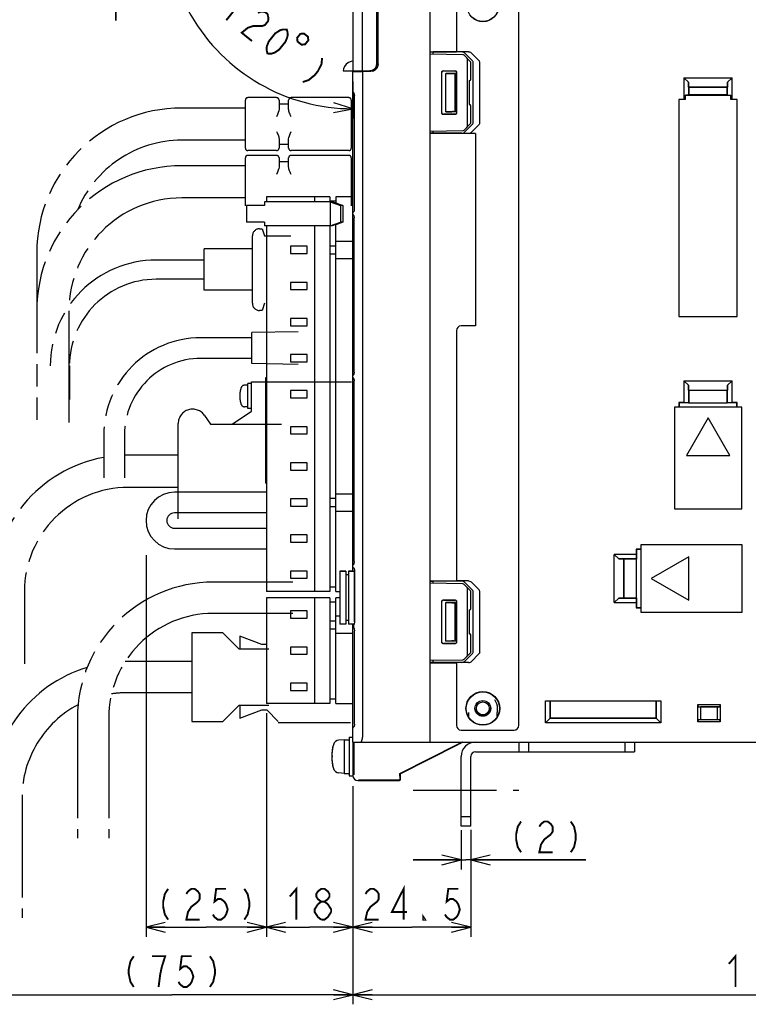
# Model space of a CAD drawing. Extents: x 70 to 816, y 33 to 540.
# Tile 19 of 23: x 541 to 692, y 226 to 430. Entities that reach past the tile are written whole.
import ezdxf

# ---------------------------------------------------------------- set-up
doc = ezdxf.new("R2010")
doc.units = 0
doc.header["$LTSCALE"] = 46.2
for name, pattern in [('CENTER', [0.6, 0.375, -0.075, 0.075, -0.075]), ('HIDDEN', [0.2, 0.1, -0.1]), ('PHANTOM', [0.8, 0.45, -0.05, 0.1, -0.05, 0.1, -0.05])]:
    doc.linetypes.add(name, pattern=pattern)
doc.layers.get('0').update_dxf_attribs({"linetype": 'CONTINUOUS'})
for name, color, linetype in [('ALL_AXIS', 7, 'CONTINUOUS'), ('ALL_CURVE', 7, 'CONTINUOUS'), ('ALL_DIM', 7, 'CONTINUOUS'), ('ALL_FEATURES', 7, 'CONTINUOUS'), ('DEFAULT_2', 8, 'HIDDEN')]:
    doc.layers.add(name, color=color, linetype=linetype)
doc.dimstyles.get("Standard").update_dxf_attribs({"dimtxt": 2.5, "dimasz": 2.5, "dimexe": 1.25, "dimexo": 0.625, "dimtad": 1, "dimcen": 2.5, "dimazin": 3, "dimtfac": 1, "dimtmove": 0, "dimatfit": 3})

# ---------------------------------------------------------------- blocks, each defined once
blk = doc.blocks.new('_OPEN')
at = {"color": 0, "linetype": 'BYBLOCK'}
for p, q in [((0, 0), (-1, 0.25)), ((-1, -0.25), (0, 0)), ((-1, 0), (0, 0))]:
    blk.add_line(p, q, dxfattribs=at)
blk = doc.blocks.new('*D0')
at = {"layer": 'ALL_DIM', "color": 2, "linetype": 'CONTINUOUS'}
for p, q in [((567.02, 318.86), (567.02, 239.5)), ((592.02, 283.56), (592.02, 239.5)), ((567.02, 241.5), (579.52, 241.5)), ((592.02, 241.5), (579.52, 241.5))]:
    blk.add_line(p, q, dxfattribs=at)
at = {"layer": 'ALL_DIM', "color": 2, "linetype": 'CONTINUOUS', "xscale": 4, "yscale": 4, "zscale": 4, "rotation": 180}
blk.add_blockref('_OPEN', (567.02, 241.5), dxfattribs=at)
at = {"layer": 'ALL_DIM', "color": 2, "linetype": 'CONTINUOUS', "xscale": 4, "yscale": 4, "zscale": 4}
blk.add_blockref('_OPEN', (592.02, 241.5), dxfattribs=at)
blk = doc.blocks.new('*D1')
at = {"layer": 'ALL_DIM', "color": 2, "linetype": 'CONTINUOUS'}
for p, q in [((610, 269.87), (610, 225.5)), ((534.75, 241.5), (534.75, 225.5)), ((534.75, 227.5), (572.38, 227.5)), ((610, 227.5), (572.38, 227.5))]:
    blk.add_line(p, q, dxfattribs=at)
at = {"layer": 'ALL_DIM', "color": 2, "linetype": 'CONTINUOUS', "xscale": 4, "yscale": 4, "zscale": 4, "rotation": 180}
blk.add_blockref('_OPEN', (534.75, 227.5), dxfattribs=at)
at = {"layer": 'ALL_DIM', "color": 2, "linetype": 'CONTINUOUS', "xscale": 4, "yscale": 4, "zscale": 4}
blk.add_blockref('_OPEN', (610, 227.5), dxfattribs=at)
blk = doc.blocks.new('*D2')
at = {"layer": 'ALL_DIM', "color": 2, "linetype": 'CONTINUOUS'}
for p, q in [((610, 270.56), (610, 225.5)), ((780, 269.3), (780, 225.5)), ((610, 227.5), (695, 227.5)), ((780, 227.5), (695, 227.5))]:
    blk.add_line(p, q, dxfattribs=at)
at = {"layer": 'ALL_DIM', "color": 2, "linetype": 'CONTINUOUS', "xscale": 4, "yscale": 4, "zscale": 4, "rotation": 180}
blk.add_blockref('_OPEN', (610, 227.5), dxfattribs=at)
at = {"layer": 'ALL_DIM', "color": 2, "linetype": 'CONTINUOUS', "xscale": 4, "yscale": 4, "zscale": 4}
blk.add_blockref('_OPEN', (780, 227.5), dxfattribs=at)
blk = doc.blocks.new('*D3')
at = {"layer": 'ALL_DIM', "color": 2, "linetype": 'CONTINUOUS'}
for p, q in [((592.02, 286), (592.02, 239.5)), ((610, 270.72), (610, 239.5)), ((592.02, 241.5), (601.01, 241.5)), ((610, 241.5), (601.01, 241.5))]:
    blk.add_line(p, q, dxfattribs=at)
at = {"layer": 'ALL_DIM', "color": 2, "linetype": 'CONTINUOUS', "xscale": 4, "yscale": 4, "zscale": 4, "rotation": 180}
blk.add_blockref('_OPEN', (592.02, 241.5), dxfattribs=at)
at = {"layer": 'ALL_DIM', "color": 2, "linetype": 'CONTINUOUS', "xscale": 4, "yscale": 4, "zscale": 4}
blk.add_blockref('_OPEN', (610, 241.5), dxfattribs=at)
blk = doc.blocks.new('*D5')
at = {"layer": 'ALL_DIM', "color": 2, "linetype": 'CONTINUOUS'}
for p, q in [((560.75, 454.7), (560.75, 486.28)), ((560.75, 486.28), (560.75, 447.35)), ((604.64, 454.7), (558.75, 454.7)), ((560.75, 430), (560.75, 447.35)), ((607.19, 440), (558.75, 440)), ((560.75, 440), (560.75, 430))]:
    blk.add_line(p, q, dxfattribs=at)
at = {"layer": 'ALL_DIM', "color": 2, "linetype": 'CONTINUOUS', "xscale": 4, "yscale": 4, "zscale": 4}
for p, rotation in [((560.75, 454.7), 270), ((560.75, 440), 90)]:
    blk.add_blockref('_OPEN', p, dxfattribs=dict(at, rotation=rotation))
blk = doc.blocks.new('*D6')
at = {"layer": 'ALL_DIM', "color": 2, "linetype": 'CONTINUOUS'}
for p, q in [((604.6, 453.61), (574.62, 470.92)), ((610, 417.32), (610, 409.64))]:
    blk.add_line(p, q, dxfattribs=at)
for points in [[(575.43, 465.9), (576.35, 469.92), (573.65, 466.81)], [(605.95, 410.85), (610, 411.64), (606.06, 412.84)]]:
    blk.add_lwpolyline(points, dxfattribs=at)
for start, end in [(150, 210), (210, 270)]:
    blk.add_arc((610, 450.49), 38.85, start, end, dxfattribs=at)
blk = doc.blocks.new('*D10')
at = {"layer": 'ALL_DIM', "color": 2, "linetype": 'CONTINUOUS'}
for p, q in [((610, 270.82), (610, 239.5)), ((634.5, 261.42), (634.5, 239.5)), ((610, 241.5), (622.25, 241.5)), ((634.5, 241.5), (622.25, 241.5))]:
    blk.add_line(p, q, dxfattribs=at)
at = {"layer": 'ALL_DIM', "color": 2, "linetype": 'CONTINUOUS', "xscale": 4, "yscale": 4, "zscale": 4, "rotation": 180}
blk.add_blockref('_OPEN', (610, 241.5), dxfattribs=at)
at = {"layer": 'ALL_DIM', "color": 2, "linetype": 'CONTINUOUS', "xscale": 4, "yscale": 4, "zscale": 4}
blk.add_blockref('_OPEN', (634.5, 241.5), dxfattribs=at)
blk = doc.blocks.new('*D11')
at = {"layer": 'ALL_DIM', "color": 2, "linetype": 'CONTINUOUS'}
for p, q in [((632.5, 261.71), (632.5, 253.5)), ((634.5, 261.79), (634.5, 253.5)), ((632.5, 255.5), (622.5, 255.5)), ((622.5, 255.5), (633.5, 255.5)), ((658.37, 255.5), (633.5, 255.5)), ((634.5, 255.5), (658.37, 255.5))]:
    blk.add_line(p, q, dxfattribs=at)
at = {"layer": 'ALL_DIM', "color": 2, "linetype": 'CONTINUOUS', "xscale": 4, "yscale": 4, "zscale": 4}
blk.add_blockref('_OPEN', (632.5, 255.5), dxfattribs=at)
at = {"layer": 'ALL_DIM', "color": 2, "linetype": 'CONTINUOUS', "xscale": 4, "yscale": 4, "zscale": 4, "rotation": 180}
blk.add_blockref('_OPEN', (634.5, 255.5), dxfattribs=at)

msp = doc.modelspace()

# ---------------------------------------------------------------- linework, layer by layer
at = {"color": 7, "linetype": 'CONTINUOUS'}
for p, q in [((632.878, 312.88), (626, 313)), ((634.5, 311.352), (633.086, 312.79)), ((633.8, 298.148), (633.8, 311.852)), ((634.5, 307.795), (634.5, 311.352)), ((628.453, 300.753), (628.453, 309.247)), ((628.5, 300.8), (628.5, 309.2)), ((628.753, 309.547), (631.246, 309.546)), ((628.8, 309.5), (631.2, 309.5)), ((631.5, 309.2), (631.5, 300.8)), ((631.546, 309.246), (631.546, 300.754)), ((634.137, 307.494), (634.205, 307.495)), ((634.137, 307.494), (634.137, 302.506)), ((634.137, 302.506), (634.205, 302.505)), ((634.5, 298.648), (634.5, 302.205)), ((631.246, 300.454), (628.753, 300.453)), ((631.2, 300.5), (628.8, 300.5)), ((626, 297), (632.878, 297.12)), ((633.086, 297.21), (634.5, 298.648))]:
    msp.add_line(p, q, dxfattribs=at)
for points in [[(633.8, 311.852), (633.785, 311.956), (633.744, 312.063), (633.679, 312.172), (633.59, 312.278)], [(628.453, 309.247), (628.475, 309.362), (628.54, 309.459), (628.638, 309.524), (628.753, 309.547)], [(628.8, 309.5), (628.685, 309.477), (628.588, 309.412), (628.523, 309.315), (628.5, 309.2)], [(631.5, 309.2), (631.477, 309.315), (631.412, 309.412), (631.315, 309.477), (631.2, 309.5)], [(631.246, 309.546), (631.361, 309.523), (631.458, 309.458), (631.523, 309.361), (631.546, 309.246)], [(628.753, 300.453), (628.638, 300.476), (628.54, 300.541), (628.475, 300.638), (628.453, 300.753)], [(628.5, 300.8), (628.523, 300.685), (628.588, 300.588), (628.685, 300.523), (628.8, 300.5)], [(631.2, 300.5), (631.315, 300.523), (631.412, 300.588), (631.477, 300.685), (631.5, 300.8)], [(631.546, 300.754), (631.523, 300.639), (631.458, 300.542), (631.361, 300.477), (631.246, 300.454)], [(633.59, 297.722), (633.679, 297.828), (633.744, 297.937), (633.785, 298.044), (633.8, 298.148)]]:
    msp.add_lwpolyline(points, dxfattribs=at)
for centre, start, end in [((632.872, 312.58), 44.5, 89), ((634.2, 307.795), 271, 360), ((634.2, 302.205), 0, 89), ((632.872, 297.42), 271, 315.5)]:
    msp.add_arc(centre, 0.3, start, end, dxfattribs=at)
at = {"layer": 'ALL_AXIS', "color": 7, "linetype": 'CONTINUOUS'}
for p, q in [((592.02, 393.3), (592.02, 392.3)), ((605.22, 393.3), (592.02, 393.3)), ((602.02, 393.3), (602.02, 392.3)), ((605.22, 393.3), (605.22, 392.3)), ((587.863, 391.5), (587.863, 388.1)), ((590.488, 391.5), (587.864, 391.5)), ((590.488, 388.1), (587.864, 388.1)), ((592.02, 387.3), (592.02, 311.3)), ((602.02, 387.3), (602.02, 311.3)), ((605.22, 387.3), (605.22, 311.3)), ((597.02, 383.05), (597.02, 381.55)), ((600.52, 383.05), (597.02, 383.05)), ((600.52, 381.55), (600.52, 383.05)), ((597.02, 381.55), (600.52, 381.55)), ((597.02, 375.55), (597.02, 374.05)), ((600.52, 375.55), (597.02, 375.55)), ((600.52, 374.05), (600.52, 375.55)), ((597.02, 374.05), (600.52, 374.05)), ((597.02, 368.05), (597.02, 366.55)), ((600.52, 368.05), (597.02, 368.05)), ((597.02, 366.55), (600.52, 366.55)), ((600.52, 366.55), (600.52, 368.05)), ((597.02, 360.55), (597.02, 359.05)), ((600.52, 360.55), (597.02, 360.55)), ((600.52, 359.05), (600.52, 360.55)), ((597.02, 359.05), (600.52, 359.05)), ((597.02, 353.05), (597.02, 351.55)), ((600.52, 353.05), (597.02, 353.05)), ((600.52, 351.55), (600.52, 353.05)), ((597.02, 351.55), (600.52, 351.55)), ((597.02, 345.55), (597.02, 344.05)), ((600.52, 345.55), (597.02, 345.55)), ((597.02, 344.05), (600.52, 344.05)), ((600.52, 344.05), (600.52, 345.55)), ((597.02, 338.05), (597.02, 336.55)), ((600.52, 338.05), (597.02, 338.05)), ((600.52, 336.55), (600.52, 338.05)), ((597.02, 336.55), (600.52, 336.55)), ((597.02, 330.55), (597.02, 329.05)), ((600.52, 330.55), (597.02, 330.55)), ((600.52, 329.05), (600.52, 330.55)), ((597.02, 329.05), (600.52, 329.05)), ((597.02, 323.05), (597.02, 321.55)), ((600.52, 323.05), (597.02, 323.05)), ((597.02, 321.55), (600.52, 321.55)), ((600.52, 321.55), (600.52, 323.05)), ((597.02, 315.55), (597.02, 314.05)), ((600.52, 315.55), (597.02, 315.55)), ((600.52, 314.05), (600.52, 315.55)), ((607.3, 315.5), (607.3, 304.5)), ((607.3, 315.5), (608.5, 315.5)), ((609.1, 315.5), (610.3, 315.5)), ((610.3, 315.5), (610.3, 304.821)), ((597.02, 314.05), (600.52, 314.05)), ((605.22, 311.3), (592.02, 311.3)), ((592.02, 310), (592.02, 288)), ((605.22, 310), (592.02, 310)), ((602.02, 310), (602.02, 288)), ((605.22, 310), (605.22, 288)), ((597.02, 299.75), (597.02, 298.25)), ((600.52, 299.75), (597.02, 299.75)), ((600.52, 298.25), (600.52, 299.75)), ((597.02, 298.25), (600.52, 298.25)), ((597.02, 292.25), (597.02, 290.75)), ((600.52, 292.25), (597.02, 292.25)), ((597.02, 290.75), (600.52, 290.75)), ((600.52, 290.75), (600.52, 292.25)), ((605.22, 288), (592.02, 288)), ((608.2, 280.5), (607.081, 280.402)), ((608.2, 280.5), (609.2, 280.5)), ((608.2, 280.5), (608.2, 273.5)), ((609.2, 281), (610, 281)), ((609.2, 281), (609.2, 273)), ((610, 280), (610, 273)), ((610.154, 278.772), (610, 278.772)), ((629.194, 278.23), (629.787, 278.528)), ((629.823, 278.528), (629.241, 278.229)), ((630.178, 278.713), (629.823, 278.528)), ((625.143, 276.176), (626.16, 276.694)), ((626.224, 276.693), (625.2, 276.174)), ((626.16, 276.694), (627.368, 277.307)), ((627.432, 277.306), (626.224, 276.693)), ((627.368, 277.307), (628.392, 277.826)), ((628.448, 277.824), (627.432, 277.306)), ((628.392, 277.826), (629.194, 278.23)), ((629.241, 278.229), (628.448, 277.824)), ((610.154, 275.227), (610, 275.227)), ((623.414, 275.287), (623.769, 275.472)), ((623.769, 275.472), (624.351, 275.771)), ((624.398, 275.77), (623.805, 275.472)), ((624.351, 275.771), (625.143, 276.176)), ((625.2, 276.174), (624.398, 275.77)), ((608.2, 273.5), (607.081, 273.598)), ((608.2, 273.5), (609.2, 273.5)), ((609.2, 273), (610, 273))]:
    msp.add_line(p, q, dxfattribs=at)
at = {"layer": 'ALL_AXIS', "color": 8, "linetype": 'PHANTOM'}
for p, q in [((598.6, 365.3), (589, 365.1)), ((589, 358.7), (589, 365.1)), ((589, 364.05), (580.4, 364.05)), ((589, 359.75), (580.4, 359.75)), ((598.6, 358.5), (589, 358.7)), ((588.201, 354.18), (587.508, 354.18)), ((588.201, 349.33), (588.201, 354.53)), ((588.895, 354.53), (588.201, 354.53)), ((588.895, 348.75), (588.895, 354.9)), ((588.895, 354.9), (610.254, 354.9)), ((584.895, 346.05), (588.895, 348.75)), ((588.201, 349.68), (587.508, 349.68)), ((588.895, 349.33), (588.201, 349.33)), ((573.695, 326.4), (573.695, 346.2)), ((579.195, 347.859), (580.395, 346.05))]:
    msp.add_line(p, q, dxfattribs=at)
at = {"layer": 'ALL_AXIS', "color": 7, "linetype": 'CENTER'}
msp.add_line((622.5, 270), (644.5, 270), dxfattribs=at)
at = {"layer": 'ALL_AXIS', "color": 7, "linetype": 'CONTINUOUS'}
for points in [[(629.787, 278.528), (630.16, 278.713), (630.253, 278.758), (630.286, 278.772)], [(630.286, 278.772), (630.262, 278.758), (630.178, 278.713)], [(623.805, 275.472), (623.432, 275.287), (623.338, 275.242), (623.305, 275.227)], [(623.305, 275.227), (623.329, 275.242), (623.414, 275.287)]]:
    msp.add_lwpolyline(points, dxfattribs=at)
at = {"layer": 'ALL_AXIS', "color": 8, "linetype": 'PHANTOM'}
for centre, radius, start, end in [((587.508, 353.38), 0.8, 90, 163.80865), ((592.501, 351.93), 6, 163.80865, 196.19135), ((587.508, 350.48), 0.8, 196.19135, 270), ((576.695, 346.2), 3, 33.56834, 180)]:
    msp.add_arc(centre, radius, start, end, dxfattribs=at)
at = {"layer": 'ALL_AXIS', "color": 7, "linetype": 'CONTINUOUS'}
for centre, radius, start, end in [((607.194, 279.107), 1.3, 95, 164.11915), ((614.6, 277), 9, 164.11915, 195.88085), ((607.194, 274.893), 1.3, 195.88085, 265)]:
    msp.add_arc(centre, radius, start, end, dxfattribs=at)
at = {"layer": 'ALL_CURVE', "color": 40, "linetype": 'CONTINUOUS'}
msp.add_line((605.848, 277), (605.6, 277), dxfattribs=at)
msp.add_arc((614.6, 277), 9, 166.5066, 193.4934, dxfattribs=at)
at = {"layer": 'ALL_DIM', "color": 2, "linetype": 'CONTINUOUS', "const_width": 0.4}
for points in [[(585.623, 434.631), (587.698, 435.012), (583.68, 430.031)], [(590.241, 431.59), (590.844, 431.789), (591.714, 431.772), (592.25, 431.34), (592.45, 430.493), (592.383, 429.862), (591.713, 429.032), (591.111, 428.832), (590.24, 428.849), (589.37, 428.866), (588.165, 428.468), (586.892, 427.439), (589.034, 425.711)], [(592.247, 423.119), (592.046, 423.966), (592.114, 424.597), (592.516, 425.643), (593.855, 427.303), (594.793, 427.918), (595.395, 428.117), (596.266, 428.1), (596.466, 427.253), (596.399, 426.622), (595.997, 425.575), (594.657, 423.915), (593.72, 423.301), (593.117, 423.102), (592.247, 423.119)], [(599.077, 427.202), (598.407, 426.372), (598.488, 425.622), (599.318, 424.952), (600.068, 425.032), (600.738, 425.862), (600.657, 426.612), (599.827, 427.282), (599.077, 427.202)], [(603.602, 422.18), (603.468, 420.918), (602.731, 419.457), (602.061, 418.627), (600.789, 417.598), (599.583, 417.2)], [(644.95, 263.5), (644.262, 262.433), (643.918, 260.833), (643.918, 259.767), (644.262, 258.167), (644.95, 257.1)], [(648.734, 262.433), (649.078, 262.967), (649.766, 263.5), (650.454, 263.5), (651.142, 262.967), (651.486, 262.433), (651.486, 261.367), (651.142, 260.833)], [(655.27, 263.5), (655.958, 262.433), (656.302, 260.833), (656.302, 259.767), (655.958, 258.167), (655.27, 257.1)], [(651.142, 260.833), (649.766, 259.767), (649.078, 258.7), (648.734, 257.1), (651.486, 257.1)], [(571.608, 249.5), (570.92, 248.433), (570.576, 246.833), (570.576, 245.767), (570.92, 244.167), (571.608, 243.1)], [(575.392, 248.433), (575.736, 248.967), (576.424, 249.5), (577.112, 249.5), (577.8, 248.967), (578.144, 248.433), (578.144, 247.367), (577.8, 246.833)], [(583.648, 249.5), (581.584, 249.5), (581.24, 246.833), (581.928, 247.367), (582.616, 247.367), (583.304, 246.833), (583.648, 246.3), (583.992, 245.233), (583.648, 244.167), (583.304, 243.633), (582.616, 243.1), (581.928, 243.1), (581.24, 243.633), (580.896, 244.167)], [(587.432, 249.5), (588.12, 248.433), (588.464, 246.833), (588.464, 245.767), (588.12, 244.167), (587.432, 243.1)], [(596.882, 247.9), (598.258, 249.5), (598.258, 243.1)], [(603.418, 246.833), (602.73, 247.367), (602.386, 247.9), (602.386, 248.433), (602.73, 248.967), (603.418, 249.5), (604.106, 249.5), (604.794, 248.967), (605.138, 248.433), (605.138, 247.9), (604.794, 247.367), (604.106, 246.833)], [(612.618, 248.433), (612.962, 248.967), (613.65, 249.5), (614.338, 249.5), (615.026, 248.967), (615.37, 248.433), (615.37, 247.367), (615.026, 246.833), (614.338, 246.3), (613.65, 245.767), (612.962, 244.7), (612.618, 243.1), (615.37, 243.1)], [(620.53, 243.1), (620.53, 249.5), (618.122, 244.7), (621.218, 244.7)], [(631.882, 249.5), (629.818, 249.5), (629.474, 246.833), (630.162, 247.367), (630.85, 247.367), (631.538, 246.833), (631.882, 246.3), (632.226, 245.233), (631.882, 244.167), (631.538, 243.633), (630.85, 243.1), (630.162, 243.1), (629.474, 243.633), (629.13, 244.167)], [(577.8, 246.833), (576.424, 245.767), (575.736, 244.7), (575.392, 243.1), (578.144, 243.1)], [(603.418, 243.1), (602.73, 243.633), (602.386, 244.167), (602.042, 244.7), (602.042, 245.233), (602.73, 246.3)], [(602.73, 246.3), (603.418, 246.833), (604.106, 246.833), (604.794, 246.3), (605.138, 245.767), (605.482, 245.233), (605.482, 244.7)], [(605.482, 244.7), (604.794, 243.633), (604.106, 243.1), (603.418, 243.1)], [(625.002, 243.1), (624.658, 243.1), (624.658, 243.633), (625.002, 243.1)], [(564.463, 235.5), (563.775, 234.433), (563.431, 232.833), (563.431, 231.767), (563.775, 230.167), (564.463, 229.1)], [(570.311, 233.367), (570.999, 235.5), (568.247, 235.5)], [(576.503, 235.5), (574.439, 235.5), (574.095, 232.833), (574.783, 233.367), (575.471, 233.367), (576.159, 232.833), (576.503, 232.3), (576.847, 231.233), (576.503, 230.167), (576.159, 229.633), (575.471, 229.1), (574.783, 229.1), (574.095, 229.633), (573.751, 230.167)], [(580.287, 235.5), (580.975, 234.433), (581.319, 232.833), (581.319, 231.767), (580.975, 230.167), (580.287, 229.1)], [(688.12, 233.9), (689.496, 235.5), (689.496, 229.1)], [(569.623, 229.1), (569.967, 231.767), (570.311, 233.367)]]:
    msp.add_lwpolyline(points, dxfattribs=at)
at = {"layer": 'ALL_FEATURES', "color": 7, "linetype": 'CONTINUOUS'}
for p, q in [((610, 439), (610, 419.5)), ((612, 419.5), (612, 439)), ((626, 440), (626, 280)), ((614.969, 421.032), (614.969, 436.442)), ((615, 421.001), (615, 436.412)), ((631.5, 436.5), (631.5, 423.5)), ((644.5, 283.5), (644.5, 436.5)), ((615.2, 420.949), (615.2, 434.465)), ((615.235, 420.95), (615.235, 434.43)), ((626, 423.5), (631.5, 423.5)), ((626, 423.413), (626.7, 423.438)), ((632.878, 422.88), (626, 423)), ((632.618, 423.441), (626.7, 423.438)), ((626.7, 422.988), (626.7, 423.438)), ((634.003, 423.49), (631.5, 423.49)), ((634.5, 421.352), (633.086, 422.79)), ((634.873, 421.568), (633.194, 423.235)), ((633.8, 408.148), (633.8, 421.852)), ((636.218, 421.615), (634.568, 423.283)), ((613.964, 419.573), (613.501, 419.5)), ((614.382, 419.786), (613.964, 419.573)), ((614, 419.479), (614, 419.592)), ((628.753, 419.547), (631.246, 419.546)), ((634.5, 417.795), (634.5, 421.352)), ((635, 408.713), (635, 421.287)), ((636.343, 408.667), (636.343, 421.333)), ((607.998, 419.5), (613.501, 419.5)), ((610, 419.318), (613.786, 419.451)), ((610, 389.954), (610, 419.318)), ((612, 419.388), (612, 281)), ((612.3, 419.5), (612.3, 419.399)), ((612.685, 419.5), (612.685, 419.534)), ((612.685, 419.534), (613.468, 419.533)), ((628.453, 410.753), (628.453, 419.247)), ((628.5, 410.8), (628.5, 419.2)), ((628.8, 419.5), (631.2, 419.5)), ((629.3, 411), (629.3, 419)), ((631.3, 419), (629.3, 419)), ((629.3, 419), (630.532, 418.968)), ((631.262, 418.962), (631.3, 419)), ((631.262, 411.038), (631.262, 418.962)), ((631.3, 411), (631.3, 419)), ((631.5, 419.2), (631.5, 410.8)), ((631.546, 419.246), (631.546, 410.754)), ((634.137, 417.494), (634.205, 417.495)), ((634.137, 417.494), (634.137, 412.506)), ((678.8, 418.1), (678.8, 413.57)), ((678.8, 418.1), (679.728, 417.172)), ((678.8, 418.1), (688.8, 418.1)), ((687.872, 417.172), (688.8, 418.1)), ((688.8, 413.57), (688.8, 418.1)), ((679.728, 417.172), (679.728, 414.463)), ((679.764, 416.136), (679.728, 417.172)), ((679.764, 416.136), (687.836, 416.136)), ((679.764, 416.136), (679.8, 416.1)), ((679.8, 416.1), (679.8, 414.536)), ((687.8, 416.1), (679.8, 416.1)), ((687.836, 416.136), (687.8, 416.1)), ((687.8, 414.536), (687.8, 416.1)), ((687.872, 417.172), (687.836, 416.136)), ((687.872, 414.463), (687.872, 417.172)), ((610.145, 414.989), (610.068, 415.056)), ((610.185, 414.973), (610.145, 414.989)), ((610.181, 414.981), (610.179, 414.983)), ((610.225, 414.89), (610.26, 414.77)), ((610.298, 414.422), (610.298, 414.402)), ((610.298, 390.798), (610.298, 414.402)), ((677.73, 413.57), (677.73, 368.43)), ((678.8, 413.57), (677.73, 413.57)), ((679.1, 413.559), (677.741, 413.559)), ((679.1, 413.559), (678.8, 413.57)), ((679.728, 414.463), (679.1, 414.441)), ((679.1, 413.559), (679.1, 414.441)), ((679.1, 414.441), (688.5, 414.441)), ((679.728, 414.463), (679.8, 414.536)), ((687.8, 414.536), (679.8, 414.536)), ((687.8, 414.536), (687.872, 414.463)), ((687.872, 414.463), (688.5, 414.441)), ((688.5, 413.559), (688.5, 414.441)), ((688.8, 413.57), (688.5, 413.559)), ((689.87, 413.57), (688.8, 413.57)), ((689.87, 413.57), (689.859, 413.559)), ((689.87, 368.43), (689.87, 413.57)), ((634.137, 412.506), (634.205, 412.505)), ((634.5, 408.648), (634.5, 412.205)), ((631.246, 410.454), (628.753, 410.453)), ((631.2, 410.5), (628.8, 410.5)), ((629.3, 411), (630.532, 411.032)), ((631.3, 411), (629.3, 411)), ((630.921, 411.038), (631.262, 411.038)), ((631.262, 411.038), (631.3, 411)), ((633.086, 407.21), (634.5, 408.648)), ((633.194, 406.765), (634.873, 408.432)), ((634.568, 406.717), (636.218, 408.385)), ((626, 407), (632.878, 407.12)), ((626.7, 406.562), (626, 406.587)), ((635.5, 406.5), (626, 406.5)), ((626.7, 406.562), (626.7, 407.012)), ((632.618, 406.559), (626.7, 406.562)), ((635.5, 406.51), (634.003, 406.51)), ((635.5, 406.5), (635.5, 366.5)), ((606.42, 393.3), (606.42, 392.1)), ((610, 393.3), (606.42, 393.3)), ((591.641, 391.5), (590.488, 391.5)), ((591.641, 392.3), (591.641, 391.5)), ((605.725, 392.3), (591.641, 392.3)), ((606.42, 392.4), (605.22, 392.4)), ((605.262, 392.3), (605.262, 387.3)), ((605.262, 392.3), (607.439, 391.5)), ((606.211, 392.1), (605.725, 392.3)), ((606.442, 392.1), (606.211, 392.1)), ((606.442, 392.1), (607.902, 391.5)), ((607.439, 391.5), (607.439, 388.1)), ((607.902, 391.5), (607.439, 391.5)), ((607.902, 391.5), (607.902, 388.1)), ((610, 316.466), (610, 389.95)), ((610.022, 389.651), (610, 389.761)), ((610.084, 389.56), (610.022, 389.651)), ((610.146, 390.212), (610.068, 390.144)), ((610.168, 389.504), (610.084, 389.56)), ((610.186, 390.227), (610.146, 390.212)), ((610.192, 390.237), (610.184, 390.224)), ((610.246, 389.145), (610.254, 388.979)), ((610.254, 356.921), (610.254, 388.979)), ((610.298, 390.798), (610.297, 390.763)), ((591.641, 388.1), (590.488, 388.1)), ((591.641, 388.1), (591.641, 387.3)), ((605.725, 387.3), (591.641, 387.3)), ((605.262, 387.3), (607.439, 388.1)), ((606.211, 387.5), (605.725, 387.3)), ((606.442, 387.5), (606.211, 387.5)), ((606.42, 311.3), (606.42, 387.5)), ((607.902, 388.1), (606.442, 387.5)), ((607.902, 388.1), (607.439, 388.1)), ((606.42, 383.1), (605.22, 383.1)), ((606.42, 384.1), (610, 384.1)), ((605.22, 381.5), (606.42, 381.5)), ((606.42, 380.5), (610, 380.5)), ((677.73, 368.43), (689.87, 368.43)), ((635.5, 366.5), (632.5, 366.5)), ((631.5, 365.5), (631.5, 313.5)), ((610.022, 356.249), (610, 356.139)), ((610.084, 356.34), (610.022, 356.249)), ((610.168, 356.396), (610.084, 356.34)), ((610.254, 356.921), (610.246, 356.756)), ((591.94, 333.8), (591.94, 355.8)), ((591.94, 355.8), (592.02, 355.8)), ((610.022, 355.751), (610, 355.861)), ((610.084, 355.66), (610.022, 355.751)), ((610.168, 355.604), (610.084, 355.66)), ((610.246, 355.245), (610.254, 355.079)), ((610.254, 317.521), (610.254, 355.079)), ((678.8, 355.1), (688.8, 355.1)), ((678.8, 355.1), (678.8, 350.57)), ((678.8, 355.1), (679.728, 354.172)), ((679.764, 353.136), (679.728, 354.172)), ((679.728, 354.172), (679.728, 350.537)), ((687.872, 354.172), (687.836, 353.136)), ((687.872, 354.172), (688.8, 355.1)), ((687.872, 350.537), (687.872, 354.172)), ((688.8, 350.57), (688.8, 355.1)), ((679.764, 353.136), (687.836, 353.136)), ((679.764, 353.136), (679.8, 353.1)), ((687.8, 353.1), (679.8, 353.1)), ((679.8, 353.1), (679.8, 350.535)), ((687.836, 353.136), (687.8, 353.1)), ((687.8, 350.535), (687.8, 353.1)), ((678.8, 350.57), (677.73, 350.57)), ((677.73, 350.57), (677.73, 349.6)), ((677.73, 350.57), (677.8, 350.5)), ((679.765, 350.5), (677.8, 350.5)), ((677.8, 350.5), (677.8, 349.6)), ((679.728, 350.537), (678.8, 350.57)), ((679.728, 350.537), (679.765, 350.5)), ((679.765, 350.5), (679.8, 350.535)), ((679.8, 350.535), (687.8, 350.535)), ((687.835, 350.5), (687.8, 350.535)), ((687.872, 350.537), (687.835, 350.5)), ((689.8, 350.5), (687.835, 350.5)), ((688.8, 350.57), (687.872, 350.537)), ((689.87, 350.57), (688.8, 350.57)), ((689.87, 350.57), (689.8, 350.5)), ((689.8, 349.6), (689.8, 350.5)), ((689.87, 349.6), (689.87, 350.57)), ((690.8, 349.6), (676.8, 349.6)), ((676.8, 349.6), (676.8, 328.5)), ((690.8, 328.5), (690.8, 349.6)), ((683.8, 347.394), (679.3, 339.6)), ((688.3, 339.6), (683.8, 347.394)), ((679.3, 339.6), (688.3, 339.6)), ((591.94, 333.8), (592.02, 333.8)), ((592.02, 331.95), (572.92, 331.95)), ((606.42, 331.6), (610, 331.6)), ((606.42, 330.6), (605.22, 330.6)), ((592.02, 327.65), (572.92, 327.65)), ((605.22, 329), (606.42, 329)), ((606.42, 328), (610, 328)), ((676.8, 328.5), (690.8, 328.5)), ((572.92, 324.45), (592.02, 324.45)), ((572.92, 320.15), (592.02, 320.15)), ((669.8, 320.07), (668.83, 320.07)), ((668.83, 320.07), (668.9, 320)), ((668.83, 320.07), (668.83, 319)), ((669.8, 320), (668.9, 320)), ((668.9, 320), (668.9, 318.035)), ((690.9, 321), (669.8, 321)), ((669.8, 321), (669.8, 307)), ((690.9, 307), (690.9, 321)), ((610.254, 317.521), (610.246, 317.356)), ((668.83, 319), (664.3, 319)), ((665.228, 318.072), (664.3, 319)), ((664.3, 309), (664.3, 319)), ((668.863, 318.072), (665.228, 318.072)), ((665.228, 318.072), (666.264, 318.036)), ((666.264, 318.036), (666.3, 318)), ((666.264, 309.964), (666.264, 318.036)), ((668.865, 318), (666.3, 318)), ((666.3, 318), (666.3, 310)), ((668.83, 319), (668.863, 318.072)), ((668.863, 318.072), (668.9, 318.035)), ((668.9, 318.035), (668.865, 318)), ((668.865, 318), (668.865, 310)), ((679.8, 318.5), (672.006, 314)), ((679.8, 309.5), (679.8, 318.5)), ((608.5, 315.5), (607.3, 315.5)), ((608.5, 315.5), (608.5, 304.5)), ((609.1, 315.5), (609.1, 304.5)), ((610.3, 315.5), (609.1, 315.5)), ((610.022, 316.849), (610, 316.739)), ((610, 315.5), (610, 316.463)), ((610.084, 316.94), (610.022, 316.849)), ((610.125, 316.219), (610.057, 316.287)), ((610.168, 316.996), (610.084, 316.94)), ((610.196, 316.194), (610.193, 316.197)), ((610.301, 315.819), (610.312, 315.628)), ((610.312, 305.015), (610.312, 315.628)), ((609.1, 314.75), (608.5, 314.75)), ((626, 313.5), (631.5, 313.5)), ((626, 313.413), (626.7, 313.438)), ((632.618, 313.441), (626.7, 313.438)), ((626.7, 312.988), (626.7, 313.438)), ((634.003, 313.49), (631.5, 313.49)), ((634.873, 311.568), (633.194, 313.235)), ((636.218, 311.615), (634.568, 313.283)), ((672.006, 314), (679.8, 309.5)), ((606.42, 312.2), (605.22, 312.2)), ((606.42, 311.3), (607.3, 311.3)), ((635, 298.713), (635, 311.287)), ((636.343, 298.667), (636.343, 311.333)), ((606.42, 309.1), (605.22, 309.1)), ((606.42, 288), (606.42, 310)), ((607.3, 310), (606.42, 310)), ((664.3, 309), (665.228, 309.928)), ((666.264, 309.964), (665.228, 309.928)), ((665.228, 309.928), (668.863, 309.928)), ((666.264, 309.964), (666.3, 310)), ((666.3, 310), (668.865, 310)), ((668.863, 309.928), (668.83, 309)), ((668.863, 309.928), (668.9, 309.965)), ((668.9, 309.965), (668.865, 310)), ((668.9, 309.965), (668.9, 308)), ((597.02, 307.25), (597.02, 305.75)), ((600.52, 307.25), (597.02, 307.25)), ((600.52, 305.75), (600.52, 307.25)), ((629.3, 309), (630.532, 308.968)), ((631.3, 309), (629.3, 309)), ((629.3, 301), (629.3, 309)), ((631.262, 308.962), (631.3, 309)), ((631.262, 301.038), (631.262, 308.962)), ((631.3, 301), (631.3, 309)), ((664.3, 309), (668.83, 309)), ((668.83, 309), (668.83, 307.93)), ((668.83, 307.93), (668.9, 308)), ((668.83, 307.93), (669.8, 307.93)), ((668.9, 308), (669.8, 308)), ((669.8, 307), (690.9, 307)), ((597.02, 305.75), (600.52, 305.75)), ((606.42, 305.15), (605.22, 305.15)), ((607.3, 306.15), (606.42, 306.15)), ((609.1, 305.25), (608.5, 305.25)), ((610.312, 305.015), (610.311, 304.992)), ((605.22, 303.55), (606.42, 303.55)), ((608.5, 304.5), (607.3, 304.5)), ((610.215, 304.5), (609.1, 304.5)), ((610, 280), (610, 304.5)), ((610.215, 304.497), (610.19, 304.405)), ((610.19, 303.765), (610.19, 304.405)), ((610.19, 303.765), (610.214, 303.673)), ((610.306, 303.292), (610.312, 303.155)), ((610.312, 283.735), (610.312, 303.155)), ((610, 302.55), (606.42, 302.55)), ((629.3, 301), (630.532, 301.032)), ((631.3, 301), (629.3, 301)), ((630.921, 301.038), (631.262, 301.038)), ((631.262, 301.038), (631.3, 301)), ((626.7, 296.562), (626.7, 297.012)), ((633.194, 296.765), (634.873, 298.432)), ((636.218, 298.385), (634.568, 296.717)), ((626.7, 296.562), (626, 296.587)), ((626, 296.5), (631.5, 296.5)), ((632.618, 296.559), (626.7, 296.562)), ((634.003, 296.51), (631.5, 296.51)), ((631.5, 296.5), (631.5, 283.5)), ((606.42, 288.9), (605.22, 288.9)), ((650, 288.57), (674, 288.57)), ((650, 288.57), (650.964, 288.536)), ((650, 284), (650, 288.57)), ((673.036, 288.536), (674, 288.57)), ((674, 288.57), (674, 284)), ((606.42, 288), (610, 288)), ((640.063, 286.182), (640.063, 287)), ((650.964, 288.536), (651, 288.5)), ((650.964, 284.964), (650.964, 288.536)), ((673, 288.5), (651, 288.5)), ((651, 288.5), (651, 285)), ((673.036, 288.536), (673, 288.5)), ((673, 285), (673, 288.5)), ((673.036, 288.536), (673.036, 284.964)), ((681.7, 287.8), (686.3, 287.8)), ((681.819, 287.354), (681.7, 287.8)), ((681.7, 284.2), (681.7, 287.8)), ((681.819, 287.354), (686.181, 287.354)), ((681.819, 287.354), (682.236, 287.3)), ((685.764, 287.3), (682.236, 287.3)), ((682.236, 287.3), (682.236, 284.7)), ((686.181, 287.354), (685.764, 287.3)), ((685.764, 284.7), (685.764, 287.3)), ((686.3, 287.8), (686.181, 287.354)), ((686.3, 287.8), (686.3, 284.2)), ((634, 286.182), (633.994, 285.385)), ((640.006, 285.385), (640, 286.182)), ((650, 284), (651, 285)), ((673.036, 284.964), (650.964, 284.964)), ((651, 285), (673, 285)), ((674, 284), (673, 285)), ((681.7, 284.2), (681.819, 284.646)), ((681.819, 284.646), (682.236, 284.7)), ((686.181, 284.646), (681.819, 284.646)), ((682.236, 284.7), (685.764, 284.7)), ((686.181, 284.646), (685.764, 284.7)), ((686.181, 284.646), (686.3, 284.2)), ((610.208, 283.2), (610.201, 283.189)), ((610.312, 283.735), (610.311, 283.716)), ((632.5, 282.5), (643.5, 282.5)), ((674, 284), (650, 284)), ((686.3, 284.2), (681.7, 284.2)), ((610, 280), (776, 280)), ((610.021, 278.772), (610.024, 279.242)), ((610.033, 279.93), (610.035, 280)), ((610.052, 280), (610.054, 279.93)), ((610.054, 279.93), (610.059, 279.637)), ((610.059, 279.637), (610.064, 279.148)), ((610.064, 279.148), (610.067, 278.772)), ((610.166, 280), (610.166, 273.166)), ((619.738, 273.465), (632.607, 280)), ((619.825, 273.411), (631.721, 279.452)), ((631.721, 279.452), (632.238, 279.716)), ((632.238, 279.716), (632.594, 279.9)), ((632.594, 279.9), (632.688, 279.95)), ((632.688, 279.95), (632.721, 279.97)), ((632.75, 280), (632.721, 279.97)), ((644.5, 280), (644.5, 278)), ((646.5, 280), (646.5, 278)), ((666.5, 280), (666.5, 278)), ((668.5, 280), (668.5, 278)), ((634.5, 262.5), (634.5, 277)), ((635.5, 278), (668.5, 278)), ((610.023, 274.852), (610.021, 275.227)), ((610.028, 274.363), (610.023, 274.852)), ((610.067, 275.227), (610.063, 274.758)), ((610.111, 274.759), (610.108, 275.227)), ((619.738, 273.465), (619.825, 273.411)), ((619.738, 272.908), (619.738, 273.465)), ((619.738, 272.908), (619.741, 272.462)), ((619.825, 273.411), (619.825, 272.087)), ((611.009, 272.009), (619.668, 272.009)), ((611.166, 272.166), (619.747, 272.166)), ((619.669, 272.009), (619.668, 272.009)), ((619.669, 272.009), (619.825, 272.087)), ((619.825, 272.087), (619.747, 272.166)), ((634.5, 264.5), (632.5, 264.5)), ((634.5, 262.5), (632.5, 262.5))]:
    msp.add_line(p, q, dxfattribs=at)
at = {"layer": 'ALL_FEATURES', "color": 8, "linetype": 'PHANTOM'}
for p, q in [((587.65, 403.445), (587.65, 413.445)), ((594.15, 413.945), (588.15, 413.945)), ((594.65, 413.445), (594.65, 411.528)), ((596.65, 411.528), (596.65, 413.445)), ((609.15, 413.945), (597.15, 413.945)), ((609.65, 413.445), (609.65, 403.445)), ((587.65, 411.795), (574.45, 411.795)), ((596.65, 412.595), (594.65, 412.595)), ((594.65, 405.362), (594.65, 403.445)), ((596.65, 403.445), (596.65, 405.362)), ((587.65, 405.095), (574.45, 405.095)), ((594.65, 404.295), (596.65, 404.295)), ((587.65, 391.445), (587.65, 401.445)), ((594.15, 402.945), (588.15, 402.945)), ((594.15, 401.945), (588.15, 401.945)), ((594.65, 401.445), (594.65, 399.528)), ((596.65, 399.528), (596.65, 401.445)), ((609.15, 402.945), (597.15, 402.945)), ((609.15, 401.945), (597.15, 401.945)), ((609.65, 401.445), (609.65, 391.445)), ((587.65, 399.795), (574.45, 399.795)), ((596.65, 400.595), (594.65, 400.595)), ((587.65, 393.095), (574.45, 393.095)), ((589.12, 371.2), (589.12, 385.2)), ((590.62, 386.7), (591.12, 386.7)), ((591.12, 386.7), (591.62, 385.2)), ((591.62, 385.2), (597.12, 385.2)), ((544.3, 381.645), (544.3, 346.445)), ((579.12, 373.9), (579.12, 382.5)), ((589.12, 382.5), (579.12, 382.5)), ((579.12, 380.2), (569.12, 380.2)), ((579.12, 376.2), (569.12, 376.2)), ((589.12, 373.9), (579.12, 373.9)), ((591.62, 371.2), (591.12, 369.7)), ((551, 369.645), (551, 351.2)), ((591.12, 369.7), (590.62, 369.7)), ((580.4, 364.05), (578.4, 364.05)), ((551.12, 358.2), (551.12, 351.2)), ((580.4, 359.75), (578.4, 359.75)), ((551, 351.2), (551, 346.445)), ((580.395, 346.05), (595.195, 346.05)), ((558.25, 343.9), (558.25, 334.9)), ((562.55, 343.9), (562.55, 334.9)), ((573.695, 339.65), (563.395, 339.65)), ((573.695, 332.95), (563.395, 332.95)), ((597.5, 313.25), (581, 313.25)), ((541.745, 311.3), (541.745, 296.3)), ((597.5, 306.75), (581, 306.75)), ((576.5, 302.7), (576.5, 284.3)), ((583, 302.7), (576.5, 302.7)), ((586.4, 299.3), (583, 302.7)), ((586.5, 302), (586.5, 299.3)), ((591.086, 300.3), (586.5, 302)), ((592.5, 299.3), (586.4, 299.3)), ((592.086, 300.3), (591.086, 300.3)), ((576.5, 296.75), (563, 296.75)), ((576.5, 290.25), (563, 290.25)), ((583, 284.3), (586.4, 287.7)), ((586.4, 287.7), (592.5, 287.7)), ((586.5, 287.7), (586.5, 285)), ((586.5, 285), (591.086, 286.7)), ((591.086, 286.7), (592.086, 286.7)), ((592.086, 286.7), (594.5, 284.286)), ((552.75, 285), (552.75, 260)), ((559.25, 285), (559.25, 260)), ((576.5, 284.3), (583, 284.3)), ((594.5, 284.1), (609.5, 284.1)), ((541.25, 268.5), (541.25, 243.5))]:
    msp.add_line(p, q, dxfattribs=at)
at = {"layer": 'ALL_FEATURES', "color": 3, "linetype": 'CONTINUOUS'}
msp.add_line((632.5, 262.5), (632.5, 277), dxfattribs=at)
at = {"layer": 'ALL_FEATURES', "color": 7, "linetype": 'CONTINUOUS'}
for points in [[(633.194, 423.235), (633.041, 423.345), (632.846, 423.416), (632.618, 423.441)], [(633.8, 421.852), (633.785, 421.956), (633.744, 422.063), (633.679, 422.172), (633.59, 422.278)], [(634.003, 423.49), (634.227, 423.464), (634.418, 423.392), (634.568, 423.283)], [(636.343, 421.333), (636.329, 421.431), (636.288, 421.526), (636.218, 421.615)], [(610, 421.5), (609.609, 421.46), (609.066, 421.266), (608.591, 420.919), (608.24, 420.447), (608.043, 419.904), (608, 419.5)], [(613.468, 419.533), (613.932, 419.606), (614.35, 419.819), (614.682, 420.15), (614.895, 420.569), (614.969, 421.032)], [(615.235, 420.95), (615.186, 420.57), (615.043, 420.215), (614.814, 419.908), (614.515, 419.669), (614.165, 419.513), (613.786, 419.451)], [(614, 419.479), (614.246, 419.552), (614.476, 419.665), (614.683, 419.816), (614.861, 420), (615.006, 420.212), (615.113, 420.445), (615.178, 420.693), (615.2, 420.949)], [(615, 421.001), (614.927, 420.537), (614.714, 420.118), (614.382, 419.786)], [(628.453, 419.247), (628.475, 419.362), (628.54, 419.459), (628.638, 419.524), (628.753, 419.547)], [(631.246, 419.546), (631.361, 419.523), (631.458, 419.458), (631.523, 419.361), (631.546, 419.246)], [(635, 421.287), (634.986, 421.384), (634.944, 421.48), (634.873, 421.568)], [(628.8, 419.5), (628.685, 419.477), (628.588, 419.412), (628.523, 419.315), (628.5, 419.2)], [(630.532, 418.968), (630.717, 418.964), (630.921, 418.962), (631.262, 418.962)], [(631.5, 419.2), (631.477, 419.315), (631.412, 419.412), (631.315, 419.477), (631.2, 419.5)], [(610.068, 415.056), (610.017, 415.145), (610, 415.25)], [(610.179, 414.983), (610.193, 414.961), (610.225, 414.89)], [(610.26, 414.77), (610.286, 414.61), (610.298, 414.422)], [(628.753, 410.453), (628.638, 410.476), (628.54, 410.541), (628.475, 410.638), (628.453, 410.753)], [(628.5, 410.8), (628.523, 410.685), (628.588, 410.588), (628.685, 410.523), (628.8, 410.5)], [(630.921, 411.038), (630.717, 411.036), (630.532, 411.032)], [(631.2, 410.5), (631.315, 410.523), (631.412, 410.588), (631.477, 410.685), (631.5, 410.8)], [(631.546, 410.754), (631.523, 410.639), (631.458, 410.542), (631.361, 410.477), (631.246, 410.454)], [(633.59, 407.722), (633.679, 407.828), (633.744, 407.937), (633.785, 408.044), (633.8, 408.148)], [(634.873, 408.432), (634.944, 408.52), (634.986, 408.616), (635, 408.713)], [(636.343, 408.667), (636.329, 408.569), (636.288, 408.474), (636.218, 408.385)], [(632.618, 406.559), (632.846, 406.584), (633.041, 406.655), (633.194, 406.765)], [(634.003, 406.51), (634.227, 406.536), (634.418, 406.608), (634.568, 406.717)], [(610.068, 390.144), (610.017, 390.054), (610, 389.95)], [(610.14, 389.521), (610.139, 389.523), (610.154, 389.5), (610.187, 389.427)], [(610.187, 389.427), (610.221, 389.306), (610.246, 389.145)], [(610.297, 390.763), (610.285, 390.578), (610.258, 390.421), (610.224, 390.305), (610.192, 390.237)], [(610.246, 356.756), (610.223, 356.602), (610.191, 356.483), (610.159, 356.408), (610.15, 356.393)], [(610.14, 355.621), (610.139, 355.623), (610.154, 355.6), (610.187, 355.527)], [(610.187, 355.527), (610.221, 355.406), (610.246, 355.245)], [(610.246, 317.356), (610.223, 317.202), (610.191, 317.083), (610.159, 317.008), (610.15, 316.993)], [(610.057, 316.287), (610.014, 316.372), (610, 316.466)], [(610.193, 316.197), (610.206, 316.178), (610.239, 316.107)], [(610.239, 316.107), (610.275, 315.984), (610.301, 315.819)], [(633.194, 313.235), (633.041, 313.345), (632.846, 313.416), (632.618, 313.441)], [(634.003, 313.49), (634.227, 313.464), (634.418, 313.392), (634.568, 313.283)], [(635, 311.287), (634.986, 311.384), (634.944, 311.48), (634.873, 311.568)], [(636.343, 311.333), (636.329, 311.431), (636.288, 311.526), (636.218, 311.615)], [(630.532, 308.968), (630.717, 308.964), (630.921, 308.962), (631.262, 308.962)], [(610.311, 304.992), (610.299, 304.806), (610.27, 304.649), (610.234, 304.537), (610.215, 304.497)], [(610.214, 303.673), (610.23, 303.643), (610.261, 303.557), (610.288, 303.437), (610.306, 303.292)], [(630.921, 301.038), (630.717, 301.036), (630.532, 301.032)], [(632.618, 296.559), (632.846, 296.584), (633.041, 296.655), (633.194, 296.765)], [(634.873, 298.432), (634.944, 298.52), (634.986, 298.616), (635, 298.713)], [(636.343, 298.667), (636.329, 298.569), (636.288, 298.474), (636.218, 298.385)], [(634.003, 296.51), (634.227, 296.536), (634.418, 296.608), (634.568, 296.717)], [(610.311, 283.716), (610.3, 283.534), (610.273, 283.378), (610.239, 283.263), (610.208, 283.2)], [(611.6, 280), (611.708, 280.037), (611.805, 280.142), (611.888, 280.305), (611.949, 280.513), (611.987, 280.751), (612, 281)], [(610.024, 279.242), (610.028, 279.637), (610.033, 279.93)], [(610.108, 278.772), (610.111, 279.242), (610.116, 279.637), (610.12, 279.93), (610.122, 280)], [(610.14, 280), (610.142, 279.93), (610.146, 279.637), (610.151, 279.241), (610.152, 279)], [(610.044, 273.828), (610.038, 273.889), (610.033, 274.07), (610.028, 274.363)], [(610.063, 274.758), (610.059, 274.363), (610.054, 274.07), (610.049, 273.889), (610.044, 273.828)], [(610.131, 273.828), (610.126, 273.889), (610.12, 274.07), (610.116, 274.363), (610.111, 274.759)], [(610.152, 275), (610.151, 274.758), (610.146, 274.363), (610.142, 274.07), (610.136, 273.889), (610.131, 273.828)], [(619.741, 272.462), (619.743, 272.303), (619.745, 272.202), (619.747, 272.166)]]:
    msp.add_lwpolyline(points, dxfattribs=at)
at = {"layer": 'ALL_FEATURES', "color": 8, "linetype": 'PHANTOM'}
for points in [[(594.65, 411.528), (594.61, 411.214), (594.502, 410.852), (594.345, 410.446), (594.15, 409.995)], [(597.15, 409.995), (597.036, 410.257), (596.938, 410.489), (596.852, 410.703), (596.777, 410.912), (596.713, 411.12), (596.668, 411.328), (596.65, 411.528)], [(594.15, 406.895), (594.264, 406.633), (594.362, 406.401), (594.448, 406.187), (594.523, 405.978), (594.587, 405.77), (594.632, 405.562), (594.65, 405.362)], [(596.65, 405.362), (596.69, 405.676), (596.798, 406.038), (596.955, 406.444), (597.15, 406.895)], [(594.65, 399.528), (594.61, 399.214), (594.502, 398.852), (594.345, 398.446), (594.15, 397.995)], [(597.15, 397.995), (597.036, 398.257), (596.938, 398.489), (596.852, 398.703), (596.777, 398.912), (596.713, 399.12), (596.668, 399.328), (596.65, 399.528)]]:
    msp.add_lwpolyline(points, dxfattribs=at)
at = {"layer": 'ALL_FEATURES', "color": 7, "linetype": 'CONTINUOUS'}
for centre, radius in [((637, 433), 3.271), ((637, 433), 3.25), ((637, 287), 3.5), ((637, 287), 3.441), ((637, 287), 1.637), ((637, 287), 1.337)]:
    msp.add_circle(centre, radius, dxfattribs=at)
for centre, radius, start, end in [((632.872, 422.58), 0.3, 44.5, 89), ((613.2, 419.864), 1.064, 200.01596, 206.21884), ((634.2, 417.795), 0.3, 271, 360), ((634.2, 412.205), 0.3, 0, 89), ((632.872, 407.42), 0.3, 271, 315.5), ((632.5, 365.5), 1, 90, 180), ((572.92, 326.05), 5.9, 90, 270), ((572.92, 326.05), 1.6, 90, 270), ((610.3, 316.463), 0.3, 198.09794, 251.62427), ((610.3, 304.212), 0.3, 113.2501, 180.00042), ((610.3, 303.958), 0.3, 180, 253.30469), ((637, 287), 3.063, 0, 36.19355), ((610.3, 282.919), 0.3, 108.00819, 180.2732), ((632.5, 283.5), 1, 180, 270), ((643.5, 283.5), 1, 270, 360), ((635.5, 277), 1, 90, 180), ((611.009, 273.009), 1, 180.06309, 269.93691)]:
    msp.add_arc(centre, radius, start, end, dxfattribs=at)
at = {"layer": 'ALL_FEATURES', "color": 8, "linetype": 'PHANTOM'}
for centre, radius, start, end in [((588.15, 413.445), 0.5, 90, 180), ((594.15, 413.445), 0.5, 0, 90), ((597.15, 413.445), 0.5, 90, 180), ((609.15, 413.445), 0.5, 0, 90), ((574.45, 381.645), 30.15, 90, 180), ((574.45, 381.645), 23.45, 90, 157.80551), ((588.15, 403.445), 0.5, 180, 270), ((594.15, 403.445), 0.5, 270, 360), ((597.15, 403.445), 0.5, 180, 270), ((609.15, 403.445), 0.5, 270, 360), ((588.15, 401.445), 0.5, 90, 180), ((594.15, 401.445), 0.5, 0, 90), ((597.15, 401.445), 0.5, 90, 180), ((609.15, 401.445), 0.5, 0, 90), ((574.45, 369.645), 30.15, 90, 180), ((574.45, 369.645), 23.45, 90, 180), ((590.62, 385.2), 1.5, 90, 180), ((569.12, 358.2), 22, 90, 180), ((569.12, 358.2), 18, 90, 180), ((590.62, 371.2), 1.5, 180, 270), ((578.4, 343.9), 20.15, 90, 180), ((578.4, 343.9), 15.85, 90, 180), ((563.395, 311.3), 28.35, 100.47527, 180), ((563.395, 311.3), 28.35, 90, 91.71192), ((563.395, 311.3), 21.65, 90, 180), ((581, 285), 28.25, 90, 180), ((581, 285), 21.75, 90, 180), ((563, 268.5), 28.25, 90, 90.63737), ((563, 268.5), 28.25, 106.92808, 180), ((563, 268.5), 21.75, 90, 98.29032), ((563, 268.5), 21.75, 117.63651, 180)]:
    msp.add_arc(centre, radius, start, end, dxfattribs=at)
at = {"layer": 'ALL_FEATURES', "color": 3, "linetype": 'CONTINUOUS'}
msp.add_arc((635.5, 277), 3, 90, 180, dxfattribs=at)
at = {"layer": 'DEFAULT_2', "color": 8, "linetype": 'HIDDEN'}
for p, q in [((610.152, 279), (610, 279)), ((610.148, 277.408), (610.145, 278.155)), ((610.148, 276.592), (610.148, 277.408)), ((610.152, 275), (610, 275))]:
    msp.add_line(p, q, dxfattribs=at)
for points in [[(610.052, 278.772), (610.049, 278.917), (610.045, 278.991), (610.042, 278.991), (610.039, 278.917), (610.036, 278.772)], [(610.145, 278.155), (610.143, 278.464), (610.14, 278.711), (610.137, 278.886), (610.133, 278.982), (610.13, 278.995), (610.126, 278.924), (610.123, 278.772)], [(610.123, 275.227), (610.126, 275.076), (610.13, 275.005), (610.133, 275.018), (610.137, 275.114), (610.14, 275.289), (610.143, 275.536), (610.145, 275.845), (610.148, 276.592)], [(610.036, 275.227), (610.039, 275.083), (610.042, 275.009), (610.045, 275.009), (610.049, 275.083), (610.052, 275.227)]]:
    msp.add_lwpolyline(points, dxfattribs=at)
msp.add_circle((637, 287), 1.5, dxfattribs=at)

# ---------------------------------------------------------------- dimensions: what is measured, and where the dimension line sits
at = {"layer": 'ALL_DIM', "color": 2, "linetype": 'CONTINUOUS'}
for base, p1, p2, angle, picture, middle in [((560.75, 454.697), (607.186, 440), (604.644, 454.697), 90, '*D5', (559.15, 464.263)), ((567.02, 241.5), (592.02, 283.56), (567.02, 318.86), 180, '*D0', (568.512, 243.1)), ((592.02, 241.5), (610, 270.717), (592.02, 286), 180, '*D3', (595.506, 243.1)), ((610, 227.5), (780, 269.3), (610, 270.56), 180, '*D2', (686.744, 229.1)), ((534.75, 227.5), (610, 269.872), (534.75, 241.5), 180, '*D1', (561.367, 229.1))]:
    dim = msp.add_linear_dim(base=base, p1=p1, p2=p2, angle=angle, dimstyle='Standard', dxfattribs=at)
    dim.commit()
    dim.dimension.update_dxf_attribs({"geometry": picture, "text_midpoint": middle, "dimtype": 128})
dim = msp.add_angular_dim_2l(base=(576.355, 431.065), line1=((574.623, 470.915), (604.602, 453.607)), line2=((610, 417.318), (610, 409.64)), dimstyle='Standard', dxfattribs=at)
dim.commit()
dim.dimension.update_dxf_attribs({"geometry": '*D6', "text_midpoint": (577.254, 435.215), "dimtype": 130})
for base, p1, p2, picture, middle in [((634.5, 241.5), (610, 270.818), (634.5, 261.42), '*D10', (611.242, 243.1)), ((634.5, 255.5), (632.5, 261.708), (634.5, 261.794), '*D11', (641.854, 257.1))]:
    dim = msp.add_linear_dim(base=base, p1=p1, p2=p2, dimstyle='Standard', dxfattribs=at)
    dim.commit()
    dim.dimension.update_dxf_attribs({"geometry": picture, "text_midpoint": middle, "dimtype": 128})

doc.saveas('drawing.dxf')
